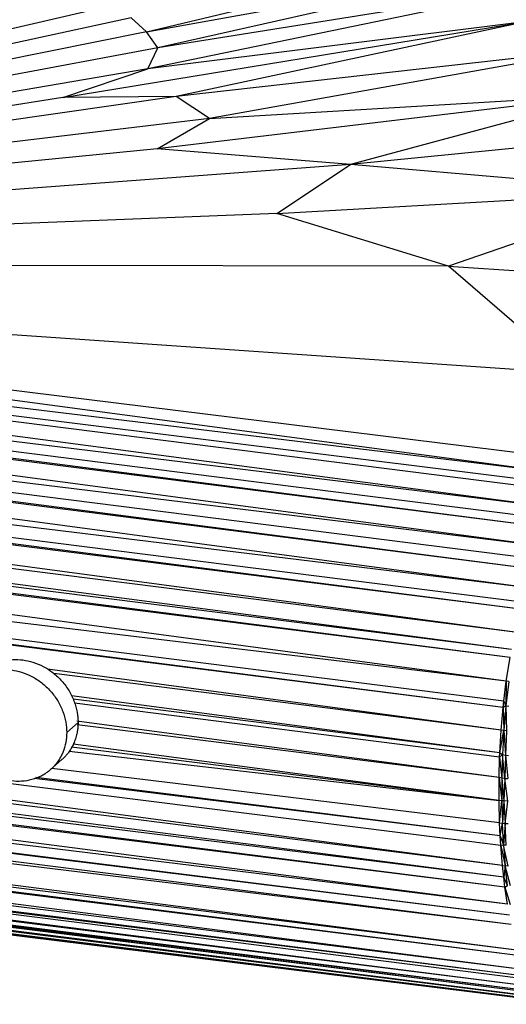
# Paper-space layout '_Dimétrica' of a CAD drawing. Header units: millimetres. Extents: x -198 to 1123, y -646 to 80.
# Tile 5 of 27: x 312 to 358, y -76 to 16. Entities that reach past the tile are written whole.
import ezdxf

# ---------------------------------------------------------------- set-up
doc = ezdxf.new("R2010")
doc.units = ezdxf.units.MM

psp = doc.layouts.new('_Dimétrica')

# ---------------------------------------------------------------- linework, layer by layer
at = {"color": 7, "linetype": 'Continuous', "lineweight": 25}
for p, q in [((324.31, 14.464), (360.994, 23.228)), ((324.31, 14.464), (362.554, 21.34)), ((362.554, 21.34), (325.362, 12.969)), ((363.143, 19.003), (324.424, 10.997)), ((363.143, 19.003), (325.362, 12.969)), ((321.413, 16.988), (217.049, -7.277)), ((322.866, 15.759), (217.049, -7.277)), ((324.31, 14.464), (322.866, 15.759)), ((316.502, 8.306), (359.861, 15.416)), ((359.861, 15.416), (324.424, 10.997)), ((359.861, 15.416), (327.071, 8.397)), ((324.31, 14.464), (217.049, -7.277)), ((325.362, 12.969), (324.31, 14.464)), ((325.362, 12.969), (217.049, -7.277)), ((324.424, 10.997), (325.362, 12.969)), ((366.944, 12.904), (327.071, 8.397)), ((366.944, 12.904), (330.197, 6.361)), ((324.424, 10.997), (217.049, -7.277)), ((316.502, 8.306), (324.424, 10.997)), ((361.878, -29.935), (68.848, 8.883)), ((362.399, -28.358), (68.848, 8.883)), ((362.299, -26.724), (68.848, 8.883)), ((362.306, -27.713), (68.848, 8.883)), ((327.071, 8.397), (217.049, -7.277)), ((316.502, 8.306), (217.049, -7.277)), ((327.071, 8.397), (316.502, 8.306)), ((367.543, 8.58), (325.302, 3.533)), ((330.197, 6.361), (327.071, 8.397)), ((330.197, 6.361), (367.543, 8.58)), ((367.543, 8.58), (343.368, 2.045)), ((360.918, -33.558), (67.42, 5.551)), ((361.499, -31.84), (67.42, 5.551)), ((361.499, -31.84), (67.627, 6.089)), ((361.878, -29.935), (67.627, 6.089)), ((361.759, -31.044), (67.627, 6.089)), ((330.197, 6.361), (217.049, -7.277)), ((325.302, 3.533), (330.197, 6.361)), ((376.302, 5.321), (343.368, 2.045)), ((325.302, 3.533), (217.049, -7.277)), ((343.368, 2.045), (325.302, 3.533)), ((360.918, -33.558), (66.36, 2.421)), ((360.25, -35.713), (66.36, 2.421)), ((360.529, -34.784), (66.36, 2.421)), ((343.368, 2.045), (217.049, -7.277)), ((336.464, -2.527), (343.368, 2.045)), ((372.713, -0.465), (343.368, 2.045)), ((359.752, -37.464), (66.172, 1.783)), ((360.25, -35.713), (66.172, 1.783)), ((336.464, -2.527), (372.713, -0.465)), ((372.713, -0.465), (352.495, -7.436)), ((359.752, -37.464), (65.315, -1.619)), ((359.215, -39.492), (65.315, -1.619)), ((359.387, -38.825), (65.315, -1.619)), ((358.71, -41.654), (65.167, -2.307)), ((359.215, -39.492), (65.167, -2.307)), ((336.464, -2.527), (217.049, -7.277)), ((352.495, -7.436), (336.464, -2.527)), ((358.383, -43.277), (64.734, -4.513)), ((358.71, -41.654), (64.734, -4.513)), ((358.383, -43.277), (64.439, -6.14)), ((358.248, -44.02), (64.439, -6.14)), ((357.898, -46.213), (64.325, -6.79)), ((358.248, -44.02), (64.325, -6.79)), ((362.299, -26.724), (217.049, -7.277)), ((364.087, -17.476), (217.049, -7.277)), ((217.049, -7.277), (363.545, -25.414)), ((352.495, -7.436), (217.049, -7.277)), ((364.087, -17.476), (352.495, -7.436)), ((352.495, -7.436), (373.56, -8.888)), ((357.898, -46.213), (63.645, -10.946)), ((357.662, -48.074), (63.645, -10.946)), ((357.596, -48.685), (63.645, -10.946)), ((357.596, -48.685), (63.583, -11.361)), ((357.38, -61.588), (70.061, -25.249)), ((357.537, -63.458), (70.165, -25.307)), ((357.537, -63.458), (74.982, -27.999)), ((357.656, -64.527), (75.079, -28.053)), ((357.656, -64.527), (78.851, -30.161)), ((357.773, -65.459), (78.962, -30.223)), ((357.773, -65.459), (80.571, -31.123)), ((358.009, -67.055), (80.781, -31.24)), ((358.009, -67.055), (85.296, -33.763)), ((358.186, -68.09), (85.465, -33.858)), ((358.186, -68.09), (86.548, -34.463)), ((358.35, -68.958), (86.697, -34.547)), ((358.35, -68.958), (89.97, -36.376)), ((358.853, -71.353), (90.439, -36.638)), ((358.853, -71.353), (93.347, -38.264)), ((358.966, -71.863), (93.458, -38.325)), ((358.966, -71.863), (94.377, -38.839)), ((359.395, -73.163), (94.665, -39)), ((359.395, -73.163), (97.396, -40.527)), ((359.86, -73.827), (97.547, -40.611)), ((359.86, -73.827), (98.512, -41.15)), ((98.566, -41.181), (360.093, -74.068)), ((98.732, -41.273), (360.835, -74.81)), ((100.064, -42.018), (360.835, -74.81)), ((100.176, -42.08), (361.443, -75.312)), ((101.637, -42.896), (361.443, -75.312)), ((101.666, -42.913), (361.625, -75.445)), ((101.768, -42.97), (361.625, -75.445)), ((101.866, -43.025), (362.297, -75.896)), ((102.904, -43.605), (362.297, -75.896)), ((102.972, -43.643), (362.979, -76.231)), ((103.273, -43.811), (362.979, -76.231)), ((103.421, -43.894), (362.979, -76.231)), ((357.898, -46.213), (358.248, -44.02)), ((357.414, -50.785), (315.07, -45.103)), ((357.414, -50.785), (315.668, -45.513)), ((357.662, -48.074), (357.898, -46.213)), ((357.898, -46.213), (357.864, -48.527)), ((358.146, -46.242), (357.864, -48.527)), ((358.146, -46.242), (357.898, -46.213)), ((357.296, -52.93), (317.302, -47.586)), ((357.296, -52.93), (317.457, -47.908)), ((357.281, -53.332), (317.588, -48.274)), ((357.281, -53.332), (317.591, -48.291)), ((357.414, -50.785), (357.596, -48.685)), ((357.596, -48.685), (357.662, -48.074)), ((357.864, -48.527), (357.596, -48.685)), ((357.596, -48.685), (357.664, -50.823)), ((357.662, -48.074), (357.864, -48.527)), ((357.864, -48.527), (357.664, -50.823)), ((357.864, -48.527), (358.127, -48.563)), ((357.864, -48.527), (357.929, -50.862)), ((317.921, -50.075), (316.86, -51.01)), ((357.238, -55.237), (317.808, -49.973)), ((357.238, -55.237), (317.839, -50.3)), ((357.296, -52.93), (357.414, -50.785)), ((357.296, -52.93), (357.664, -50.823)), ((357.664, -50.823), (357.414, -50.785)), ((357.664, -50.823), (357.543, -53.088)), ((357.929, -50.862), (357.664, -50.823)), ((357.664, -50.823), (357.811, -53.125)), ((357.929, -50.862), (357.811, -53.125)), ((357.235, -57.368), (317.305, -52.402)), ((357.235, -57.368), (317.472, -52.098)), ((317.099, -52.775), (357.235, -57.368)), ((357.238, -55.237), (357.281, -53.332)), ((357.281, -53.332), (357.296, -52.93)), ((357.543, -53.088), (357.281, -53.332)), ((357.281, -53.332), (357.493, -55.273)), ((357.296, -52.93), (357.543, -53.088)), ((357.543, -53.088), (357.493, -55.273)), ((357.543, -53.088), (357.811, -53.125)), ((357.763, -55.304), (357.543, -53.088)), ((357.811, -53.125), (357.763, -55.304)), ((357.811, -53.125), (358.092, -53.16)), ((357.811, -53.125), (358.046, -55.33)), ((315.353, -54.487), (316.415, -53.551)), ((357.275, -59.466), (315.469, -54.385)), ((357.326, -60.676), (313.823, -55.308)), ((357.326, -60.676), (313.969, -55.229)), ((357.235, -57.368), (357.238, -55.237)), ((357.493, -55.273), (357.238, -55.237)), ((357.238, -55.237), (357.491, -57.399)), ((357.493, -55.273), (357.491, -57.399)), ((357.763, -55.304), (357.493, -55.273)), ((357.493, -55.273), (357.685, -57.417)), ((357.763, -55.304), (357.685, -57.417)), ((357.763, -55.304), (358.046, -55.33)), ((358.047, -57.44), (357.763, -55.304)), ((357.491, -57.399), (357.235, -57.368)), ((357.275, -59.466), (357.235, -57.368)), ((357.275, -59.466), (357.491, -57.399)), ((357.685, -57.417), (357.491, -57.399)), ((357.491, -57.399), (357.532, -59.493)), ((357.685, -57.417), (357.532, -59.493)), ((358.047, -57.44), (357.685, -57.417)), ((357.685, -57.417), (357.804, -59.51)), ((357.804, -59.51), (358.047, -57.44)), ((363.097, -76.272), (216.867, -58.21)), ((362.979, -76.231), (216.867, -58.21)), ((363.765, -76.415), (216.867, -58.21)), ((357.275, -59.466), (357.532, -59.493)), ((357.326, -60.676), (357.275, -59.466)), ((357.326, -60.676), (357.532, -59.493)), ((357.532, -59.493), (357.804, -59.51)), ((357.63, -61.531), (357.532, -59.493)), ((357.804, -59.51), (357.63, -61.531)), ((357.804, -59.51), (358.09, -59.518)), ((357.901, -61.546), (357.804, -59.51)), ((357.326, -60.676), (357.63, -61.531)), ((357.38, -61.588), (357.326, -60.676)), ((357.63, -61.531), (357.38, -61.588)), ((357.537, -63.458), (357.38, -61.588)), ((357.38, -61.588), (357.793, -63.484)), ((357.901, -61.546), (357.63, -61.531)), ((358.063, -63.498), (357.63, -61.531)), ((357.63, -61.531), (357.793, -63.484)), ((357.537, -63.458), (357.793, -63.484)), ((357.656, -64.527), (357.537, -63.458)), ((357.793, -63.484), (357.656, -64.527)), ((358.063, -63.498), (357.793, -63.484)), ((358.278, -65.331), (357.793, -63.484)), ((358.007, -65.324), (357.793, -63.484)), ((358.007, -65.324), (357.656, -64.527)), ((357.773, -65.459), (357.656, -64.527)), ((357.773, -65.459), (358.007, -65.324)), ((358.009, -67.055), (357.773, -65.459)), ((357.773, -65.459), (358.264, -67.076))]:
    psp.add_line(p, q, dxfattribs=at)
for points, knots in [([(309.138, -45.302), (309.189, -45.258), (309.29, -45.171), (309.45, -45.05), (309.614, -44.936), (309.784, -44.829), (310.044, -44.683), (310.405, -44.516), (310.873, -44.36), (311.352, -44.256), (311.982, -44.186), (312.776, -44.212), (313.736, -44.422), (314.695, -44.821), (315.617, -45.418), (316.44, -46.195), (316.999, -46.959), (317.352, -47.614), (317.565, -48.112), (317.728, -48.615), (317.829, -49.058), (317.886, -49.439), (317.915, -49.758), (317.919, -49.969), (317.921, -50.075)], [0, 0, 0, 0, 0.017559, 0.035076, 0.052579, 0.070098, 0.087665, 0.130563, 0.173471, 0.214652, 0.255844, 0.33347, 0.411096, 0.493372, 0.579068, 0.666583, 0.754098, 0.796996, 0.839904, 0.881085, 0.922277, 0.948198, 0.974073, 1, 1, 1, 1]), ([(306.571, -49.714), (306.571, -49.103), (306.681, -48.457), (307.057, -47.547), (307.217, -47.254), (307.602, -46.71), (307.826, -46.459), (308.329, -46.016), (308.606, -45.824), (309.194, -45.51), (309.505, -45.389), (310.455, -45.129), (311.109, -45.1), (312.322, -45.253), (312.976, -45.447), (313.926, -45.945), (314.237, -46.146), (314.825, -46.607), (315.102, -46.869), (315.604, -47.438), (315.829, -47.746), (316.214, -48.388), (316.374, -48.721), (316.75, -49.726), (316.86, -50.399), (316.86, -51.01)], [0, 0, 0, 0, 0.125, 0.125, 0.1875, 0.1875, 0.25, 0.25, 0.3125, 0.3125, 0.375, 0.375, 0.5, 0.5, 0.625, 0.625, 0.6875, 0.6875, 0.75, 0.75, 0.8125, 0.8125, 0.875, 0.875, 1, 1, 1, 1]), ([(316.86, -51.01), (316.86, -51.621), (316.75, -52.267), (316.374, -53.177), (316.214, -53.47), (315.829, -54.014), (315.604, -54.266), (315.102, -54.709), (314.825, -54.9), (314.237, -55.214), (313.926, -55.336), (312.976, -55.595), (312.322, -55.624), (311.109, -55.471), (310.455, -55.277), (309.505, -54.779), (309.194, -54.578), (308.606, -54.117), (308.329, -53.855), (307.826, -53.286), (307.602, -52.978), (307.217, -52.336), (307.057, -52.003), (306.681, -50.998), (306.571, -50.325), (306.571, -49.714)], [0, 0, 0, 0, 0.125, 0.125, 0.1875, 0.1875, 0.25, 0.25, 0.3125, 0.3125, 0.375, 0.375, 0.5, 0.5, 0.625, 0.625, 0.6875, 0.6875, 0.75, 0.75, 0.8125, 0.8125, 0.875, 0.875, 1, 1, 1, 1]), ([(317.921, -50.075), (317.92, -50.138), (317.919, -50.264), (317.908, -50.453), (317.891, -50.639), (317.867, -50.824), (317.819, -51.109), (317.728, -51.486), (317.565, -51.948), (317.352, -52.393), (317.117, -52.768), (316.882, -53.075), (316.659, -53.325), (316.496, -53.476), (316.414, -53.552)], [0, 0, 0, 0, 0.046663, 0.093235, 0.139778, 0.186356, 0.23303, 0.35649, 0.479979, 0.608584, 0.73722, 0.824869, 0.912323, 1, 1, 1, 1])]:
    psp.add_open_spline(points, degree=3, knots=knots, dxfattribs=at)

doc.saveas('drawing.dxf')
